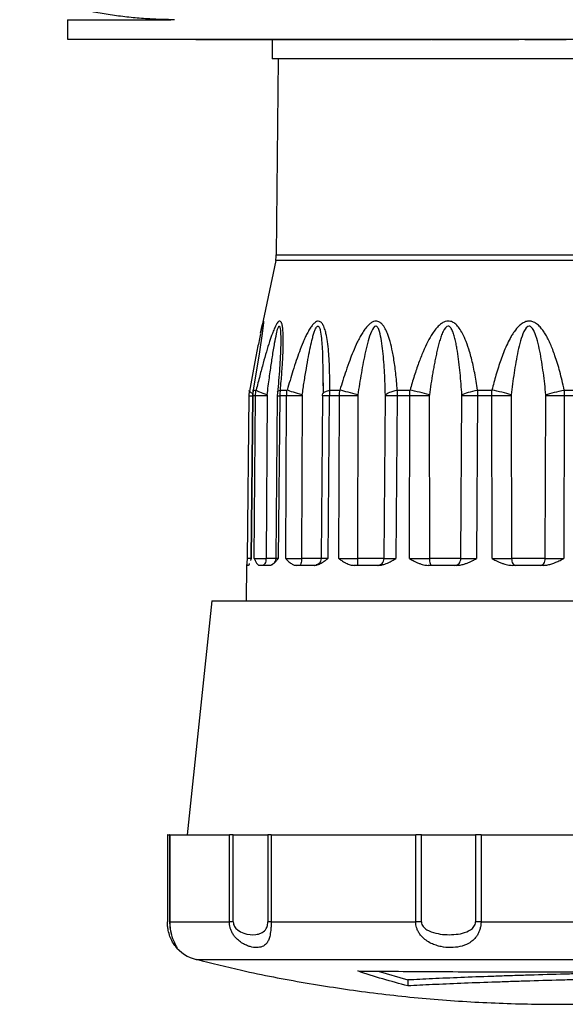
# Model space of a CAD drawing. Header units: millimetres. Extents: x 19 to 819, y 19 to 629.
# Tile 10 of 31: x 80 to 108, y 463 to 514. Entities that reach past the tile are written whole.
import ezdxf

# ---------------------------------------------------------------- set-up
doc = ezdxf.new("R2010")
doc.units = ezdxf.units.MM
doc.header["$LTSCALE"] = 3

msp = doc.modelspace()

# ---------------------------------------------------------------- linework, layer by layer
for p, q in [((82.402, 513.761), (82.402, 512.761)), ((82.402, 513.761), (87.704, 513.761)), ((82.402, 512.761), (107.402, 512.761)), ((88.984, 512.761), (88.984, 512.751)), ((88.984, 512.751), (90.725, 512.751)), ((90.725, 512.751), (90.725, 512.761)), ((90.725, 512.751), (91.308, 512.751)), ((91.308, 512.751), (91.308, 512.761)), ((91.308, 512.751), (91.76, 512.751)), ((91.76, 512.751), (91.76, 512.761)), ((91.76, 512.751), (91.991, 512.751)), ((91.991, 512.751), (91.991, 512.761)), ((91.991, 512.751), (92.918, 512.751)), ((92.902, 512.751), (92.902, 511.761)), ((92.918, 512.751), (92.918, 512.761)), ((92.918, 512.751), (94.335, 512.751)), ((94.335, 512.751), (94.335, 512.761)), ((94.335, 512.751), (95.262, 512.751)), ((95.262, 512.751), (95.262, 512.761)), ((95.262, 512.751), (96.995, 512.751)), ((96.995, 512.761), (96.995, 512.751)), ((96.995, 512.751), (99.471, 512.751)), ((99.471, 512.751), (99.471, 512.761)), ((99.471, 512.751), (99.777, 512.751)), ((99.777, 512.751), (99.777, 512.761)), ((99.777, 512.751), (99.938, 512.751)), ((99.938, 512.751), (99.938, 512.761)), ((99.938, 512.751), (100.244, 512.751)), ((100.244, 512.751), (100.244, 512.761)), ((100.244, 512.751), (100.771, 512.751)), ((100.771, 512.751), (100.771, 512.761)), ((100.771, 512.751), (101.077, 512.751)), ((101.077, 512.751), (101.077, 512.761)), ((101.098, 512.751), (101.098, 512.761)), ((101.098, 512.751), (102.671, 512.751)), ((102.671, 512.751), (102.671, 512.761)), ((103.73, 512.751), (103.73, 512.761)), ((104.37, 512.751), (104.37, 512.761)), ((104.42, 512.751), (105.541, 512.751)), ((105.541, 512.751), (105.541, 512.761)), ((105.856, 512.751), (105.856, 512.761)), ((107.402, 512.761), (132.402, 512.761)), ((107.402, 511.761), (92.902, 511.761)), ((93.202, 511.761), (93.115, 501.694)), ((121.902, 511.761), (107.402, 511.761)), ((93.083, 501.402), (92.308, 497.674)), ((121.722, 501.402), (93.083, 501.402)), ((93.115, 501.694), (121.69, 501.694)), ((107.401, 496.518), (107.402, 496.514)), ((95.498, 495.683), (95.511, 494.583)), ((91.728, 494.724), (91.703, 494.464)), ((91.908, 494.709), (91.886, 494.464)), ((91.925, 494.675), (91.935, 494.756)), ((91.935, 494.756), (92.083, 494.756)), ((93.323, 494.756), (93.673, 494.756)), ((95.852, 494.756), (96.375, 494.756)), ((99.316, 494.756), (99.971, 494.756)), ((103.436, 494.756), (104.169, 494.756)), ((107.877, 494.756), (108.629, 494.756)), ((91.703, 494.464), (91.628, 486.108)), ((91.886, 494.464), (91.809, 486.108)), ((91.905, 494.464), (91.827, 486.108)), ((91.889, 494.464), (91.905, 494.464)), ((92.051, 494.464), (91.905, 494.464)), ((91.988, 486.108), (92.051, 494.464)), ((92.639, 494.464), (92.588, 486.108)), ((92.642, 494.503), (92.639, 494.464)), ((93.164, 494.465), (93.085, 486.108)), ((93.173, 494.623), (93.164, 494.465)), ((93.297, 494.464), (93.217, 486.108)), ((93.643, 494.464), (93.297, 494.464)), ((93.596, 486.108), (93.643, 494.464)), ((94.44, 494.464), (94.405, 486.108)), ((94.442, 494.503), (94.44, 494.464)), ((95.491, 494.464), (95.416, 486.108)), ((95.832, 494.464), (95.755, 486.108)), ((96.35, 494.464), (95.832, 494.464)), ((96.323, 486.108), (96.35, 494.464)), ((97.29, 494.464), (97.276, 486.108)), ((97.293, 494.503), (97.29, 494.464)), ((98.64, 486.108), (98.707, 494.464)), ((99.304, 494.464), (99.237, 486.108)), ((99.953, 494.464), (99.304, 494.464)), ((99.948, 486.108), (99.953, 494.464)), ((100.962, 494.503), (100.96, 494.464)), ((100.96, 494.464), (100.967, 486.108)), ((102.574, 486.108), (102.629, 494.464)), ((103.432, 494.464), (103.38, 486.108)), ((104.158, 494.464), (103.432, 494.464)), ((104.177, 486.108), (104.158, 494.464)), ((105.154, 494.503), (105.151, 494.464)), ((105.151, 494.464), (105.179, 486.108)), ((106.899, 486.108), (106.938, 494.464)), ((107.881, 494.464), (107.85, 486.108)), ((108.627, 494.464), (107.881, 494.464)), ((91.635, 486.108), (91.628, 486.108)), ((91.827, 486.108), (91.793, 486.011)), ((91.827, 486.108), (91.813, 486.108)), ((93.092, 486.108), (92.588, 486.108)), ((95.419, 486.108), (94.405, 486.108)), ((95.422, 486.108), (95.416, 486.108)), ((98.64, 486.108), (97.276, 486.108)), ((102.574, 486.108), (100.967, 486.108)), ((106.899, 486.108), (105.179, 486.108)), ((91.594, 485.772), (91.578, 483.941)), ((91.68, 485.761), (91.594, 485.761)), ((92.78, 485.761), (92.252, 485.761)), ((92.958, 485.848), (92.944, 485.839)), ((95.065, 485.761), (94.138, 485.761)), ((98.35, 485.761), (97.099, 485.761)), ((102.368, 485.761), (100.894, 485.761)), ((106.794, 485.761), (105.216, 485.761)), ((89.802, 483.941), (88.541, 471.941)), ((89.802, 483.941), (125.002, 483.941)), ((87.529, 471.941), (87.529, 467.47)), ((87.56, 471.941), (87.529, 471.941)), ((87.56, 467.47), (87.56, 471.941)), ((87.56, 471.941), (87.644, 471.941)), ((87.644, 471.941), (87.644, 467.47)), ((87.652, 471.941), (87.644, 471.941)), ((87.652, 471.941), (87.652, 467.47)), ((87.652, 471.941), (90.708, 471.941)), ((90.708, 467.47), (90.708, 471.941)), ((90.907, 471.941), (90.708, 471.941)), ((90.907, 467.47), (90.907, 471.941)), ((90.907, 471.941), (92.683, 471.941)), ((92.683, 471.941), (92.683, 467.47)), ((92.853, 471.941), (92.683, 471.941)), ((92.853, 471.941), (92.853, 467.47)), ((92.853, 471.941), (100.262, 471.941)), ((100.262, 467.47), (100.262, 471.941)), ((100.556, 471.941), (100.262, 471.941)), ((100.556, 467.47), (100.556, 471.941)), ((100.556, 471.941), (103.328, 471.941)), ((103.328, 471.941), (103.328, 467.47)), ((103.611, 471.941), (103.328, 471.941)), ((103.611, 471.941), (112.544, 471.941)), ((103.611, 471.941), (103.611, 467.47)), ((87.652, 467.47), (90.708, 467.47)), ((87.655, 467.47), (87.652, 467.47)), ((92.853, 467.47), (100.262, 467.47)), ((103.611, 467.47), (112.544, 467.47)), ((89.012, 465.531), (89.023, 465.531)), ((89.023, 465.531), (125.793, 465.531)), ((98.337, 464.937), (99.864, 464.485)), ((99.864, 464.485), (99.864, 464.184))]:
    msp.add_line(p, q)
at = {"flags": 128}
msp.add_lwpolyline([(92.308, 497.674), (92.395, 498.076), (92.433, 498.229), (92.449, 498.278), (92.459, 498.294), (92.463, 498.278), (92.462, 498.23), (92.448, 498.074), (92.395, 497.66), (92.256, 496.726), (91.935, 494.756), (91.935, 494.756)], dxfattribs=at)
for centre, radius, start, end in [((91.615, 501.707), 1.5, 348.25, 359.5), ((89.502, 467.47), 2, 217.424, 255.806)]:
    msp.add_arc(centre, radius, start, end)
for points, knots in [([(87.902, 513.761), (87.76, 513.762), (87.476, 513.764), (87.05, 513.777), (86.624, 513.797), (86.198, 513.826), (85.772, 513.863), (85.347, 513.909), (84.922, 513.963), (84.499, 514.025), (84.076, 514.095), (83.655, 514.174), (83.235, 514.261), (82.162, 514.505), (80.446, 515.016), (78.261, 515.94), (76.227, 517.069), (74.425, 518.328), (72.783, 519.734), (70.911, 521.676), (68.941, 524.38), (67.55, 527.239), (66.843, 529.345), (66.531, 530.515), (66.328, 531.422), (66.173, 532.283), (66.073, 533.006), (66.016, 533.522), (65.986, 533.842), (65.968, 534.057), (65.959, 534.186), (65.953, 534.269), (65.95, 534.318), (65.949, 534.324), (65.949, 534.328)], [0, 0, 0, 0, 0.010557, 0.021136, 0.031737, 0.042366, 0.053024, 0.063714, 0.074439, 0.085202, 0.096005, 0.106852, 0.117745, 0.128686, 0.191015, 0.256274, 0.317837, 0.382333, 0.442951, 0.507434, 0.625693, 0.755287, 0.816925, 0.848846, 0.878495, 0.912222, 0.939864, 0.956453, 0.970288, 0.978306, 0.985291, 0.990582, 0.995453, 1, 1, 1, 1]), ([(102.671, 512.751), (102.889, 512.751), (103.081, 512.751), (103.414, 512.751), (103.575, 512.751), (103.73, 512.751)], [-2, -2, -2, -2, -1, -1, 0, 0, 0, 0]), ([(103.73, 512.751), (103.889, 512.751), (104.024, 512.751), (104.247, 512.751), (104.325, 512.751), (104.37, 512.751)], [-2, -2, -2, -2, -1, -1, 0, 0, 0, 0]), ([(104.37, 512.751), (104.372, 512.751), (104.38, 512.751), (104.397, 512.751), (104.409, 512.751), (104.407, 512.751), (104.407, 512.751)], [0, 0, 0, 0, 0.073758, 0.368881, 0.960001, 1, 1, 1, 1]), ([(105.856, 512.751), (105.866, 512.751), (106.06, 512.751), (106.817, 512.751), (107.33, 512.751), (107.979, 512.751)], [-2, -2, -2, -2, -1, -1, 0, 0, 0, 0]), ([(93.323, 494.756), (93.337, 494.907), (93.364, 495.2), (93.398, 495.624), (93.426, 496.018), (93.448, 496.383), (93.466, 496.791), (93.476, 497.219), (93.469, 497.624), (93.447, 497.922), (93.418, 498.099), (93.387, 498.198), (93.353, 498.268), (93.302, 498.306), (93.232, 498.276), (93.163, 498.195), (93.087, 498.066), (93.002, 497.884), (92.893, 497.608), (92.758, 497.218), (92.602, 496.709), (92.436, 496.123), (92.261, 495.467), (92.144, 495.001), (92.083, 494.756)], [0, 0, 0, 0, 0.055982, 0.108606, 0.157905, 0.203921, 0.246706, 0.314266, 0.37121, 0.411295, 0.445361, 0.459165, 0.472287, 0.500254, 0.519688, 0.541016, 0.565638, 0.594543, 0.628908, 0.686003, 0.753663, 0.82721, 0.909259, 1, 1, 1, 1]), ([(95.852, 494.756), (95.853, 494.906), (95.856, 495.198), (95.851, 495.621), (95.84, 496.015), (95.822, 496.38), (95.793, 496.79), (95.747, 497.22), (95.678, 497.615), (95.607, 497.871), (95.549, 498.023), (95.489, 498.146), (95.401, 498.255), (95.284, 498.306), (95.166, 498.275), (95.058, 498.194), (94.941, 498.063), (94.817, 497.882), (94.7, 497.669), (94.591, 497.439), (94.455, 497.13), (94.302, 496.741), (94.131, 496.252), (93.972, 495.762), (93.816, 495.255), (93.721, 494.923), (93.673, 494.756)], [0, 0, 0, 0, 0.055713, 0.108212, 0.157532, 0.203714, 0.246812, 0.314812, 0.371531, 0.407605, 0.42728, 0.444419, 0.472026, 0.500237, 0.519409, 0.540651, 0.565341, 0.595411, 0.628863, 0.658147, 0.690283, 0.753737, 0.810389, 0.876667, 0.938265, 1, 1, 1, 1]), ([(99.316, 494.756), (99.305, 494.906), (99.283, 495.198), (99.24, 495.621), (99.191, 496.015), (99.136, 496.38), (99.061, 496.79), (98.963, 497.22), (98.837, 497.615), (98.72, 497.871), (98.629, 498.023), (98.537, 498.146), (98.41, 498.255), (98.248, 498.306), (98.092, 498.275), (97.952, 498.194), (97.805, 498.063), (97.652, 497.882), (97.513, 497.669), (97.385, 497.439), (97.227, 497.13), (97.053, 496.741), (96.864, 496.252), (96.692, 495.762), (96.525, 495.255), (96.425, 494.923), (96.375, 494.756)], [0, 0, 0, 0, 0.055713, 0.108212, 0.157531, 0.203713, 0.246809, 0.31481, 0.371529, 0.407603, 0.427277, 0.444416, 0.472023, 0.500234, 0.519406, 0.540648, 0.565338, 0.595408, 0.62886, 0.658142, 0.690278, 0.753733, 0.810387, 0.876667, 0.938264, 1, 1, 1, 1]), ([(103.436, 494.756), (103.412, 494.907), (103.367, 495.201), (103.29, 495.624), (103.208, 496.019), (103.12, 496.384), (103.007, 496.792), (102.864, 497.22), (102.687, 497.625), (102.508, 497.923), (102.358, 498.1), (102.233, 498.199), (102.109, 498.268), (101.952, 498.307), (101.77, 498.275), (101.609, 498.195), (101.446, 498.065), (101.28, 497.883), (101.083, 497.607), (100.861, 497.217), (100.628, 496.709), (100.4, 496.123), (100.177, 495.467), (100.042, 495.001), (99.971, 494.756)], [0, 0, 0, 0, 0.055996, 0.108641, 0.157969, 0.204022, 0.246852, 0.314411, 0.371365, 0.411439, 0.445489, 0.459287, 0.472405, 0.500373, 0.519799, 0.541126, 0.565748, 0.594658, 0.629009, 0.686112, 0.753771, 0.827287, 0.909299, 1, 1, 1, 1]), ([(107.401, 496.518), (107.364, 496.622), (107.293, 496.822), (107.176, 497.105), (107.058, 497.358), (106.937, 497.582), (106.814, 497.777), (106.674, 497.959), (106.516, 498.125), (106.326, 498.246), (106.133, 498.3), (105.943, 498.288), (105.755, 498.206), (105.529, 498.033), (105.348, 497.818), (105.201, 497.587), (105.066, 497.351), (104.853, 496.923), (104.66, 496.427), (104.493, 495.918), (104.377, 495.535), (104.267, 495.144), (104.202, 494.886), (104.169, 494.756)], [0, 0, 0, 0, 0.051359, 0.098594, 0.141802, 0.18111, 0.216685, 0.248755, 0.287293, 0.322599, 0.351225, 0.37795, 0.407959, 0.443178, 0.5067, 0.535112, 0.56858, 0.630891, 0.754351, 0.812856, 0.877187, 0.938399, 1, 1, 1, 1]), ([(92.642, 494.503), (92.662, 494.656), (92.701, 494.953), (92.759, 495.38), (92.814, 495.773), (92.866, 496.133), (92.935, 496.592), (93.017, 497.099), (93.112, 497.594), (93.182, 497.889), (93.231, 498.008), (93.252, 498.036), (93.266, 498.042), (93.277, 498.037), (93.291, 498.019), (93.312, 497.956), (93.335, 497.749), (93.344, 497.429), (93.342, 497.16), (93.341, 497.036)], [0, 0, 0, 0, 0.094826, 0.182843, 0.264057, 0.338479, 0.406123, 0.550077, 0.655321, 0.723418, 0.74529, 0.754051, 0.762041, 0.768727, 0.775818, 0.79239, 0.829875, 0.921886, 1, 1, 1, 1]), ([(94.442, 494.503), (94.475, 494.725), (94.543, 495.179), (94.649, 495.834), (94.754, 496.438), (94.857, 496.952), (94.946, 497.341), (95.022, 497.621), (95.089, 497.818), (95.15, 497.957), (95.203, 498.022), (95.229, 498.037), (95.247, 498.041), (95.264, 498.037), (95.287, 498.022), (95.33, 497.962), (95.39, 497.755), (95.433, 497.417), (95.467, 496.961), (95.491, 496.371), (95.495, 495.917), (95.498, 495.638)], [0, 0, 0, 0, 0.106201, 0.217349, 0.314549, 0.397086, 0.466917, 0.505246, 0.537041, 0.569781, 0.58117, 0.586024, 0.59058, 0.595255, 0.600153, 0.61133, 0.642363, 0.71411, 0.781364, 0.866269, 1, 1, 1, 1]), ([(98.707, 494.503), (98.697, 494.883), (98.669, 495.641), (98.605, 496.567), (98.517, 497.285), (98.432, 497.699), (98.33, 497.972), (98.172, 498.106), (97.972, 497.777), (97.82, 497.284), (97.642, 496.562), (97.471, 495.642), (97.349, 494.883), (97.293, 494.503)], [0, 0, 0, 0, 0.1186083, 0.2372165, 0.2965206, 0.3558248, 0.3854768, 0.4151289, 0.474433, 0.5337371, 0.5930413, 0.7116495, 0.8302578, 0.8302578, 0.8302578, 0.8302578]), ([(102.628, 494.503), (102.603, 494.883), (102.544, 495.64), (102.447, 496.477), (102.355, 497.017), (102.302, 497.28), (102.25, 497.492), (102.207, 497.632), (102.18, 497.709), (102.136, 497.821), (102.065, 497.974), (101.871, 498.107), (101.69, 497.842), (101.569, 497.532), (101.487, 497.277), (101.415, 497.013), (101.35, 496.743), (101.29, 496.469), (101.235, 496.193), (101.184, 495.915), (101.086, 495.358), (101.015, 494.883), (100.962, 494.503)], [0, 0, 0, 0, 0.1185675, 0.2371349, 0.2667768, 0.2964186, 0.3260605, 0.3408814, 0.3482919, 0.3557024, 0.3853442, 0.4149861, 0.4742698, 0.5039117, 0.5335535, 0.5631954, 0.5928373, 0.6224791, 0.652121, 0.6817628, 0.7114047, 0.8299722, 0.8299722, 0.8299722, 0.8299722]), ([(106.936, 494.503), (106.898, 494.883), (106.812, 495.64), (106.668, 496.57), (106.51, 497.284), (106.376, 497.7), (106.229, 497.972), (106.021, 498.107), (105.79, 497.778), (105.632, 497.285), (105.456, 496.567), (105.3, 495.64), (105.198, 494.883), (105.154, 494.503)], [0, 0, 0, 0, 0.1185499, 0.2370999, 0.2963749, 0.3556498, 0.3852873, 0.4149248, 0.4741998, 0.5334748, 0.5927497, 0.7112997, 0.8298496, 0.8298496, 0.8298496, 0.8298496]), ([(92.301, 497.643), (92.254, 497.41), (92.159, 496.946), (91.966, 495.955), (91.83, 495.198), (91.739, 494.694)], [0, 0, 0, 0, 0.25219, 0.502041, 1, 1, 1, 1]), ([(93.342, 497.08), (93.327, 496.677), (93.297, 495.858), (93.216, 495.046), (93.174, 494.632)], [0, 0, 0, 0, 0.4907981, 1, 1, 1, 1]), ([(107.877, 494.756), (107.841, 494.919), (107.771, 495.236), (107.654, 495.692), (107.535, 496.116), (107.445, 496.385), (107.402, 496.514)], [0, 0, 0, 0, 0.275388, 0.533701, 0.775152, 1, 1, 1, 1]), ([(95.498, 495.638), (95.498, 495.624), (95.501, 495.404), (95.497, 495.183), (95.494, 494.976)], [0, 0, 0, 0, 0.06688, 1, 1, 1, 1]), ([(91.897, 494.584), (91.848, 494.609), (91.718, 494.676), (91.728, 494.725), (91.734, 494.756)], [0, 0, 0, 0, 0.376362, 1, 1, 1, 1]), ([(91.935, 494.756), (91.927, 494.708), (91.91, 494.611), (91.907, 494.513), (91.905, 494.464)], [0, 0, 0, 0, 0.500298, 1, 1, 1, 1]), ([(92.051, 494.464), (92.053, 494.513), (92.056, 494.611), (92.074, 494.708), (92.083, 494.756)], [0, 0, 0, 0, 0.499702, 1, 1, 1, 1]), ([(93.196, 494.621), (93.19, 494.633), (93.162, 494.687), (93.253, 494.726), (93.323, 494.756)], [0, 0, 0, 0, 0.228787, 1, 1, 1, 1]), ([(93.323, 494.756), (93.316, 494.708), (93.301, 494.611), (93.298, 494.513), (93.297, 494.464)], [0, 0, 0, 0, 0.500298, 1, 1, 1, 1]), ([(93.643, 494.464), (93.645, 494.513), (93.648, 494.611), (93.665, 494.708), (93.673, 494.756)], [0, 0, 0, 0, 0.499702, 1, 1, 1, 1]), ([(95.852, 494.756), (95.846, 494.708), (95.835, 494.611), (95.833, 494.513), (95.832, 494.464)], [0, 0, 0, 0, 0.500298, 1, 1, 1, 1]), ([(96.35, 494.464), (96.352, 494.513), (96.354, 494.611), (96.368, 494.708), (96.375, 494.756)], [0, 0, 0, 0, 0.499702, 1, 1, 1, 1]), ([(99.316, 494.756), (99.313, 494.708), (99.306, 494.611), (99.304, 494.513), (99.304, 494.464)], [0, 0, 0, 0, 0.500298, 1, 1, 1, 1]), ([(99.953, 494.464), (99.954, 494.513), (99.955, 494.611), (99.966, 494.708), (99.971, 494.756)], [0, 0, 0, 0, 0.499702, 1, 1, 1, 1]), ([(103.436, 494.756), (103.435, 494.708), (103.432, 494.611), (103.432, 494.513), (103.432, 494.464)], [0, 0, 0, 0, 0.500298, 1, 1, 1, 1]), ([(104.158, 494.464), (104.159, 494.513), (104.16, 494.611), (104.166, 494.708), (104.169, 494.756)], [0, 0, 0, 0, 0.499702, 1, 1, 1, 1]), ([(107.877, 494.756), (107.878, 494.708), (107.881, 494.611), (107.881, 494.513), (107.881, 494.464)], [0, 0, 0, 0, 0.500298, 1, 1, 1, 1]), ([(91.703, 494.464), (91.702, 494.464), (91.701, 494.465), (91.769, 494.465), (91.832, 494.465), (91.885, 494.464), (91.886, 494.464)], [0, 0, 0, 0, 0.330126, 0.660388, 0.990649, 1, 1, 1, 1]), ([(93.169, 494.465), (93.168, 494.465), (93.161, 494.465), (93.198, 494.465), (93.264, 494.464), (93.297, 494.464)], [0, 0, 0, 0, 0.115897, 0.558039, 1, 1, 1, 1]), ([(91.628, 486.108), (91.624, 486.075), (91.616, 486.02), (91.608, 485.941), (91.602, 485.877), (91.598, 485.824), (91.595, 485.789), (91.594, 485.766), (91.594, 485.763), (91.594, 485.761)], [0, 0, 0, 0, 0.200254, 0.331849, 0.495558, 0.642153, 0.771083, 0.890017, 1, 1, 1, 1]), ([(91.827, 486.108), (91.823, 486.108), (91.765, 486.108), (91.699, 486.108), (91.637, 486.108), (91.635, 486.108), (91.635, 486.108)], [0, 0, 0, 0, 0.036198, 0.442498, 0.848797, 1, 1, 1, 1]), ([(91.809, 486.108), (91.808, 486.085), (91.807, 486.052), (91.796, 486.021), (91.792, 486.011)], [0, 0, 0, 0, 0.691316, 1, 1, 1, 1]), ([(91.988, 486.108), (92.002, 486.075), (92.027, 486.02), (92.066, 485.941), (92.103, 485.877), (92.143, 485.824), (92.18, 485.789), (92.216, 485.766), (92.241, 485.763), (92.252, 485.761)], [0, 0, 0, 0, 0.200167, 0.3317, 0.495368, 0.641917, 0.770938, 0.889949, 1, 1, 1, 1]), ([(92.78, 485.761), (92.792, 485.762), (92.816, 485.764), (92.853, 485.777), (92.894, 485.796), (92.943, 485.828), (93.002, 485.877), (93.066, 485.941), (93.138, 486.02), (93.187, 486.075), (93.217, 486.108)], [0, 0, 0, 0, 0.081693, 0.168251, 0.260155, 0.357809, 0.504428, 0.668146, 0.799747, 1, 1, 1, 1]), ([(93.085, 486.108), (93.08, 486.062), (93.071, 485.98), (93.02, 485.916), (92.998, 485.888)], [0, 0, 0, 0, 0.562369, 1, 1, 1, 1]), ([(93.217, 486.108), (93.184, 486.108), (93.118, 486.108), (93.081, 486.108), (93.088, 486.108), (93.09, 486.108)], [0, 0, 0, 0, 0.441522, 0.883249, 1, 1, 1, 1]), ([(93.596, 486.108), (93.629, 486.075), (93.683, 486.02), (93.766, 485.941), (93.844, 485.877), (93.924, 485.824), (93.999, 485.789), (94.069, 485.766), (94.116, 485.763), (94.138, 485.761)], [0, 0, 0, 0, 0.200231, 0.331809, 0.495511, 0.642095, 0.77105, 0.890003, 1, 1, 1, 1]), ([(95.065, 485.761), (95.084, 485.762), (95.124, 485.764), (95.185, 485.777), (95.25, 485.796), (95.328, 485.828), (95.422, 485.877), (95.523, 485.941), (95.634, 486.02), (95.71, 486.075), (95.755, 486.108)], [0, 0, 0, 0, 0.0816922, 0.1682495, 0.2601538, 0.3578077, 0.5044248, 0.668142, 0.7997449, 1, 1, 1, 1]), ([(95.416, 486.108), (95.41, 486.063), (95.399, 485.971), (95.318, 485.859), (95.231, 485.791), (95.173, 485.782), (95.159, 485.78)], [0, 0, 0, 0, 0.302601, 0.605202, 0.907803, 1, 1, 1, 1]), ([(95.755, 486.108), (95.7, 486.108), (95.589, 486.108), (95.482, 486.108), (95.424, 486.108), (95.423, 486.108), (95.422, 486.108)], [0, 0, 0, 0, 0.297131, 0.5944, 0.891668, 1, 1, 1, 1]), ([(96.323, 486.108), (96.371, 486.075), (96.45, 486.02), (96.571, 485.941), (96.683, 485.877), (96.797, 485.824), (96.904, 485.789), (97.003, 485.766), (97.067, 485.763), (97.099, 485.761)], [0, 0, 0, 0, 0.200272, 0.331877, 0.495612, 0.64223, 0.771135, 0.890043, 1, 1, 1, 1]), ([(98.35, 485.761), (98.375, 485.762), (98.427, 485.764), (98.506, 485.777), (98.591, 485.796), (98.692, 485.828), (98.813, 485.877), (98.942, 485.941), (99.084, 486.02), (99.18, 486.075), (99.237, 486.108)], [0, 0, 0, 0, 0.081692, 0.168248, 0.260151, 0.357804, 0.504422, 0.66814, 0.799744, 1, 1, 1, 1]), ([(99.948, 486.108), (100.007, 486.075), (100.105, 486.02), (100.254, 485.941), (100.39, 485.877), (100.53, 485.824), (100.659, 485.789), (100.778, 485.766), (100.856, 485.763), (100.894, 485.761)], [0, 0, 0, 0, 0.200274, 0.331881, 0.495617, 0.642236, 0.771138, 0.890044, 1, 1, 1, 1]), ([(102.368, 485.761), (102.397, 485.762), (102.457, 485.764), (102.549, 485.777), (102.645, 485.796), (102.762, 485.828), (102.9, 485.877), (103.047, 485.941), (103.208, 486.02), (103.316, 486.075), (103.38, 486.108)], [0, 0, 0, 0, 0.081762, 0.168396, 0.260382, 0.358126, 0.504674, 0.668324, 0.799852, 1, 1, 1, 1]), ([(104.177, 486.108), (104.242, 486.075), (104.351, 486.02), (104.515, 485.941), (104.665, 485.877), (104.819, 485.824), (104.96, 485.789), (105.091, 485.766), (105.176, 485.763), (105.216, 485.761)], [0, 0, 0, 0, 0.200246, 0.331836, 0.495542, 0.642133, 0.771072, 0.890012, 1, 1, 1, 1]), ([(106.794, 485.761), (106.824, 485.762), (106.887, 485.764), (106.984, 485.777), (107.085, 485.796), (107.189, 485.824), (107.296, 485.858), (107.433, 485.91), (107.619, 485.993), (107.766, 486.067), (107.85, 486.108)], [0, 0, 0, 0, 0.081708, 0.168279, 0.260198, 0.357865, 0.45487, 0.559514, 0.74934, 1, 1, 1, 1]), ([(91.738, 485.857), (91.734, 485.845), (91.711, 485.779), (91.694, 485.769), (91.68, 485.761)], [0, 0, 0, 0, 0.1683788, 1, 1, 1, 1]), ([(87.917, 466.257), (87.892, 466.288), (87.824, 466.375), (87.679, 466.645), (87.579, 466.982), (87.537, 467.245), (87.532, 467.396), (87.53, 467.47)], [0, 0, 0, 0, 0.1915996, 0.5341112, 0.7452913, 0.8750164, 1, 1, 1, 1]), ([(87.644, 467.47), (87.645, 467.419), (87.647, 467.32), (87.663, 467.15), (87.689, 466.987), (87.718, 466.872), (87.739, 466.802), (87.745, 466.796), (87.747, 466.794)], [0, 0, 0, 0, 0.13906, 0.268688, 0.495148, 0.693085, 0.876528, 1, 1, 1, 1]), ([(87.652, 467.47), (87.653, 467.396), (87.657, 467.245), (87.693, 466.982), (87.779, 466.643), (87.912, 466.348), (88.006, 466.181), (88.024, 466.136), (87.989, 466.156), (87.933, 466.235), (87.917, 466.257)], [0, 0, 0, 0, 0.070109, 0.142842, 0.261081, 0.453337, 0.621175, 0.78024, 0.939219, 1, 1, 1, 1]), ([(92.853, 467.47), (92.852, 467.441), (92.852, 467.381), (92.849, 467.293), (92.845, 467.205), (92.838, 467.117), (92.827, 467.002), (92.809, 466.865), (92.772, 466.687), (92.712, 466.51), (92.597, 466.318), (92.409, 466.182), (92.124, 466.131), (91.837, 466.171), (91.586, 466.26), (91.38, 466.363), (91.17, 466.511), (90.997, 466.687), (90.873, 466.865), (90.796, 467.02), (90.745, 467.174), (90.714, 467.322), (90.71, 467.421), (90.708, 467.47)], [0, 0, 0, 0, 0.017865, 0.035843, 0.054038, 0.072553, 0.091483, 0.129227, 0.167329, 0.228851, 0.290861, 0.39818, 0.499889, 0.601545, 0.655408, 0.709323, 0.771483, 0.832682, 0.870779, 0.908613, 0.939906, 0.970212, 1, 1, 1, 1]), ([(90.907, 467.47), (90.907, 467.378), (90.969, 467.208), (91.172, 467.001), (91.563, 466.821), (91.978, 466.788), (92.333, 466.87), (92.526, 467.002), (92.648, 467.207), (92.683, 467.378), (92.683, 467.47)], [0, 0, 0, 0, 0.0275135, 0.0550271, 0.1100542, 0.2201084, 0.2751355, 0.3301626, 0.3576761, 0.3851897, 0.3851897, 0.3851897, 0.3851897]), ([(103.611, 467.47), (103.611, 467.441), (103.609, 467.381), (103.6, 467.293), (103.585, 467.205), (103.564, 467.117), (103.528, 467.002), (103.469, 466.865), (103.358, 466.687), (103.197, 466.51), (102.922, 466.317), (102.54, 466.181), (102.058, 466.131), (101.639, 466.171), (101.305, 466.26), (101.044, 466.363), (100.789, 466.511), (100.588, 466.687), (100.447, 466.865), (100.361, 467.02), (100.303, 467.174), (100.269, 467.321), (100.265, 467.421), (100.262, 467.47)], [0, 0, 0, 0, 0.017854, 0.03582, 0.054005, 0.072511, 0.091433, 0.129243, 0.167314, 0.228933, 0.290836, 0.398116, 0.499848, 0.601538, 0.655375, 0.709341, 0.771405, 0.832696, 0.870739, 0.908557, 0.939816, 0.970141, 1, 1, 1, 1]), ([(100.556, 467.47), (100.556, 467.378), (100.636, 467.207), (100.904, 467.001), (101.441, 466.82), (102.067, 466.787), (102.665, 466.869), (103.018, 467.001), (103.257, 467.208), (103.328, 467.378), (103.328, 467.47)], [0, 0, 0, 0, 0.0275136, 0.0550272, 0.1100544, 0.2201088, 0.2751361, 0.3301633, 0.3576769, 0.3851905, 0.3851905, 0.3851905, 0.3851905]), ([(89.019, 465.545), (89.789, 465.352), (91.636, 464.888), (94.599, 464.321), (97.895, 463.821), (101.211, 463.473), (104.538, 463.271), (107.872, 463.218), (111.204, 463.313), (114.529, 463.556), (117.841, 463.945), (121.13, 464.489), (123.756, 465.017), (125.272, 465.414), (125.713, 465.529)], [0, 0, 0, 0, 0.064192, 0.154085, 0.243979, 0.333873, 0.423768, 0.513663, 0.603558, 0.693453, 0.783348, 0.873244, 0.963139, 1, 1, 1, 1]), ([(97.288, 464.946), (98.473, 464.935), (99.752, 464.925), (101.807, 464.913), (102.52, 464.91), (103.953, 464.904), (104.677, 464.902), (106.139, 464.899), (106.877, 464.898), (108.368, 464.897), (109.107, 464.897), (110.563, 464.899), (111.281, 464.9), (112.7, 464.904), (113.403, 464.907), (114.084, 464.91)], [0, 0, 0, 0, 0.25, 0.25, 0.375, 0.375, 0.5, 0.5, 0.625, 0.625, 0.75, 0.75, 0.875, 0.875, 1, 1, 1, 1]), ([(113.121, 464.894), (111.954, 464.875), (110.754, 464.852), (109.215, 464.816), (108.905, 464.808), (108.292, 464.793), (107.987, 464.785), (107.079, 464.76), (106.481, 464.743), (105.597, 464.715), (105.303, 464.706), (104.726, 464.687), (104.443, 464.677), (103.611, 464.648), (103.08, 464.629), (102.062, 464.588), (101.573, 464.567), (100.668, 464.526), (100.249, 464.505), (99.864, 464.485)], [0, 0, 0, 0, 0.25, 0.25, 0.3125, 0.3125, 0.375, 0.375, 0.5, 0.5, 0.5625, 0.5625, 0.625, 0.625, 0.75, 0.75, 0.875, 0.875, 1, 1, 1, 1]), ([(113.121, 464.592), (111.954, 464.574), (110.754, 464.55), (109.215, 464.514), (108.905, 464.506), (108.292, 464.491), (107.987, 464.483), (107.079, 464.458), (106.481, 464.441), (105.597, 464.414), (105.303, 464.404), (104.726, 464.385), (104.443, 464.376), (103.611, 464.347), (103.08, 464.327), (102.062, 464.287), (101.573, 464.266), (100.668, 464.225), (100.249, 464.204), (99.864, 464.184)], [0, 0, 0, 0, 0.25, 0.25, 0.3125, 0.3125, 0.375, 0.375, 0.5, 0.5, 0.5625, 0.5625, 0.625, 0.625, 0.75, 0.75, 0.875, 0.875, 1, 1, 1, 1])]:
    msp.add_open_spline(points, degree=3, knots=knots)
for points in [[(92.642, 494.503), (92.353, 494.599), (92.146, 494.693), (92.083, 494.756)], [(94.442, 494.503), (94.115, 494.599), (93.83, 494.693), (93.673, 494.756)], [(95.49, 494.503), (95.473, 494.599), (95.607, 494.693), (95.852, 494.756)], [(97.293, 494.503), (96.953, 494.599), (96.613, 494.693), (96.375, 494.756)], [(98.707, 494.503), (98.786, 494.599), (99.012, 494.693), (99.316, 494.756)], [(100.962, 494.503), (100.638, 494.599), (100.27, 494.693), (99.971, 494.756)], [(102.628, 494.503), (102.797, 494.599), (103.097, 494.693), (103.436, 494.756)], [(105.154, 494.503), (104.871, 494.599), (104.506, 494.693), (104.169, 494.756)], [(106.936, 494.503), (107.182, 494.599), (107.53, 494.693), (107.877, 494.756)], [(92.639, 494.464), (92.344, 494.465), (92.127, 494.465), (92.051, 494.464)], [(94.44, 494.464), (94.105, 494.465), (93.811, 494.465), (93.643, 494.464)], [(95.832, 494.464), (95.597, 494.465), (95.471, 494.465), (95.49, 494.464)], [(95.49, 494.464), (95.49, 494.477), (95.49, 494.49), (95.49, 494.503)], [(97.29, 494.464), (96.944, 494.465), (96.597, 494.465), (96.35, 494.464)], [(98.707, 494.464), (98.707, 494.477), (98.707, 494.49), (98.707, 494.503)], [(99.304, 494.464), (99.007, 494.465), (98.786, 494.465), (98.707, 494.464)], [(100.96, 494.464), (100.63, 494.465), (100.258, 494.465), (99.953, 494.464)], [(102.629, 494.464), (102.629, 494.477), (102.629, 494.49), (102.628, 494.503)], [(103.432, 494.464), (103.097, 494.465), (102.8, 494.465), (102.629, 494.464)], [(105.151, 494.464), (104.864, 494.465), (104.497, 494.465), (104.158, 494.464)], [(106.938, 494.464), (106.938, 494.477), (106.937, 494.49), (106.936, 494.503)], [(107.881, 494.464), (107.535, 494.465), (107.187, 494.465), (106.938, 494.464)], [(91.988, 486.108), (92.065, 486.108), (92.287, 486.108), (92.588, 486.108)], [(92.588, 486.108), (92.587, 486.017), (92.548, 485.836), (92.455, 485.761), (92.408, 485.761)], [(93.596, 486.108), (93.767, 486.108), (94.066, 486.108), (94.405, 486.108)], [(94.405, 486.108), (94.405, 486.017), (94.386, 485.836), (94.34, 485.761), (94.318, 485.761)], [(96.323, 486.108), (96.573, 486.108), (96.926, 486.108), (97.276, 486.108)], [(97.276, 486.108), (97.276, 486.017), (97.278, 485.836), (97.284, 485.761), (97.287, 485.761)], [(98.298, 485.761), (98.387, 485.761), (98.564, 485.836), (98.639, 486.017), (98.64, 486.108)], [(98.64, 486.108), (98.716, 486.108), (98.937, 486.108), (99.237, 486.108)], [(99.948, 486.108), (100.257, 486.108), (100.634, 486.108), (100.967, 486.108)], [(100.967, 486.108), (100.967, 486.017), (100.991, 485.836), (101.048, 485.761), (101.076, 485.761)], [(102.267, 485.761), (102.347, 485.761), (102.506, 485.836), (102.573, 486.017), (102.574, 486.108)], [(102.574, 486.108), (102.743, 486.108), (103.042, 486.108), (103.38, 486.108)], [(104.177, 486.108), (104.52, 486.108), (104.891, 486.108), (105.179, 486.108)], [(105.179, 486.108), (105.18, 486.017), (105.223, 485.836), (105.326, 485.761), (105.378, 485.761)], [(106.652, 485.761), (106.716, 485.761), (106.844, 485.836), (106.898, 486.017), (106.899, 486.108)], [(106.899, 486.108), (107.148, 486.108), (107.5, 486.108), (107.85, 486.108)], [(95.065, 485.761), (95.062, 485.761), (95.062, 485.761), (95.067, 485.761)], [(87.56, 467.47), (87.535, 467.47), (87.525, 467.47), (87.53, 467.47)], [(90.907, 467.47), (90.83, 467.47), (90.763, 467.47), (90.708, 467.47)], [(92.853, 467.47), (92.784, 467.47), (92.727, 467.47), (92.683, 467.47)], [(100.556, 467.47), (100.455, 467.47), (100.356, 467.47), (100.262, 467.47)], [(103.611, 467.47), (103.513, 467.47), (103.417, 467.47), (103.328, 467.47)], [(99.864, 464.184), (99.001, 464.401), (98.142, 464.655), (97.288, 464.946)]]:
    msp.add_open_spline(points, degree=3)

doc.saveas('drawing.dxf')
